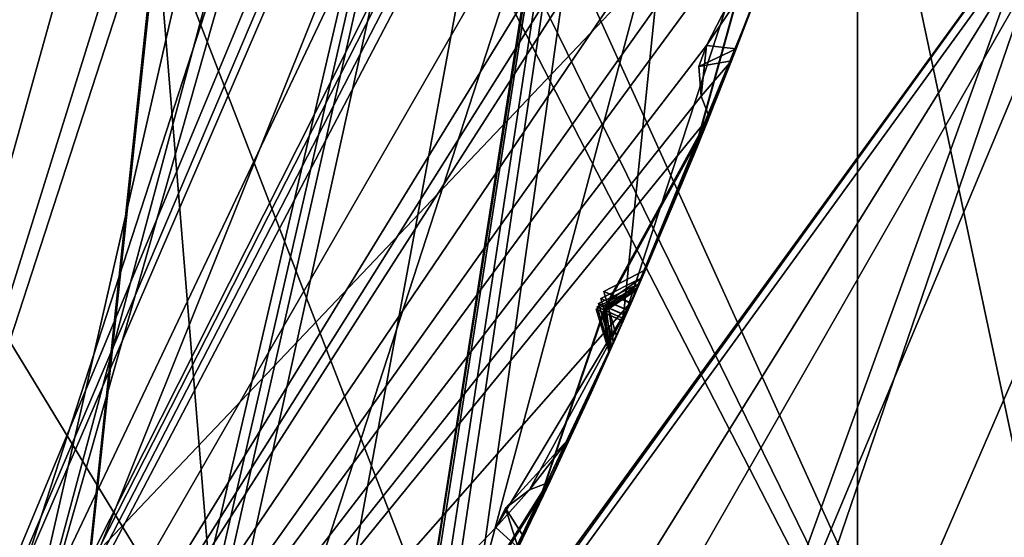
# Model space of a CAD drawing. Header units: millimetres. Extents: x -29 to 28.8, y -75.2 to 10.
# Tile 201 of 256: x 9.5 to 11.2, y -40.8 to -39.9. Entities that reach past the tile are written whole.
import ezdxf

# ---------------------------------------------------------------- set-up
doc = ezdxf.new("R2010")
doc.units = ezdxf.units.MM
doc.header["$LTSCALE"] = 88.413066
for name, color, linetype in [('104', 7, 'CONTINUOUS'), ('105', 7, 'CONTINUOUS'), ('107', 7, 'CONTINUOUS'), ('109', 7, 'CONTINUOUS'), ('15', 7, 'CONTINUOUS'), ('18', 7, 'CONTINUOUS'), ('19', 7, 'CONTINUOUS'), ('2', 7, 'CONTINUOUS'), ('20', 7, 'CONTINUOUS'), ('22', 7, 'CONTINUOUS'), ('23', 7, 'CONTINUOUS'), ('26', 7, 'CONTINUOUS'), ('28', 7, 'CONTINUOUS'), ('3', 7, 'CONTINUOUS'), ('31', 7, 'CONTINUOUS'), ('360', 7, 'CONTINUOUS'), ('379', 7, 'CONTINUOUS'), ('385', 7, 'CONTINUOUS'), ('386', 7, 'CONTINUOUS'), ('387', 7, 'CONTINUOUS'), ('388', 7, 'CONTINUOUS'), ('389', 7, 'CONTINUOUS'), ('390', 7, 'CONTINUOUS'), ('509', 7, 'CONTINUOUS'), ('512', 7, 'CONTINUOUS'), ('515', 7, 'CONTINUOUS'), ('518', 7, 'CONTINUOUS'), ('520', 7, 'CONTINUOUS'), ('521', 7, 'CONTINUOUS'), ('652', 7, 'CONTINUOUS'), ('653', 7, 'CONTINUOUS'), ('656', 7, 'CONTINUOUS'), ('659', 7, 'CONTINUOUS'), ('662', 7, 'CONTINUOUS'), ('665', 7, 'CONTINUOUS'), ('738', 7, 'CONTINUOUS'), ('8', 7, 'CONTINUOUS')]:
    doc.layers.add(name, color=color, linetype=linetype)

msp = doc.modelspace()

# ---------------------------------------------------------------- linework, layer by layer
at = {"layer": '104', "linetype": 'CONTINUOUS'}
for points in [[(10.48, -35.8, 24.9), (8.4772, -41.9614, 24.9), (11.15, -35.8, 24.9), (10.48, -35.8, 24.9)], [(11.15, -35.8, 24.9), (8.4772, -41.9614, 24.9), (9.0206, -42.3535, 24.9), (11.15, -35.8, 24.9)]]:
    msp.add_3dface(points, dxfattribs=at)
at = {"layer": '105', "linetype": 'CONTINUOUS'}
for points in [[(11.65, -35.8, 24.4), (11.15, -35.8, 24.9), (9.0206, -42.3535, 24.9), (11.65, -35.8, 24.4)], [(11.65, -35.8, 24.4), (9.0206, -42.3535, 24.9), (9.425, -42.6477, 24.4), (11.65, -35.8, 24.4)]]:
    msp.add_3dface(points, dxfattribs=at)
at = {"layer": '107', "linetype": 'CONTINUOUS'}
for points in [[(11.65, -35.8, 24.4), (9.425, -42.6477, 24.4), (10.1564, -35.8, -4.1), (11.65, -35.8, 24.4)], [(10.1564, -35.8, -4.1), (9.425, -42.6477, 24.4), (9.9206, -37.9755, -4.1), (10.1564, -35.8, -4.1)], [(9.9206, -37.9755, -4.1), (9.425, -42.6477, 24.4), (9.2244, -40.0501, -4.1), (9.9206, -37.9755, -4.1)]]:
    msp.add_3dface(points, dxfattribs=at)
at = {"layer": '109', "linetype": 'CONTINUOUS'}
msp.add_3dface([(9.1564, -35.8, -5.1), (9.9206, -37.9755, -4.1), (9.2244, -40.0501, -4.1), (9.1564, -35.8, -5.1)], dxfattribs=at)
at = {"layer": '15', "linetype": 'CONTINUOUS'}
for points in [[(10.7, -35.8, 122.5), (8.8987, -42.2663, 122.5), (8.6551, -42.0907, 122.5), (10.7, -35.8, 122.5)], [(10.4618, -39.1981, 122.5), (8.8987, -42.2663, 122.5), (10.7, -35.8, 122.5), (10.4618, -39.1981, 122.5)]]:
    msp.add_3dface(points, dxfattribs=at)
at = {"layer": '18', "linetype": 'CONTINUOUS'}
for points in [[(10.4618, -39.1981, 122.5), (10.9997, -35.8, 122.5), (10.0829, -41.6214, 122.734), (10.4618, -39.1981, 122.5)], [(10.0829, -41.6214, 122.734), (10.9997, -35.8, 122.5), (11.6428, -35.8, 122.734), (10.0829, -41.6214, 122.734)], [(10.0829, -41.6214, 122.734), (11.6428, -35.8, 122.734), (11.3982, -39.5035, 123.3264), (10.0829, -41.6214, 122.734)], [(8.8987, -42.2663, 122.5), (10.4618, -39.1981, 122.5), (10.0829, -41.6214, 122.734), (8.8987, -42.2663, 122.5)], [(7.0445, -45.4959, 123.3264), (10.0829, -41.6214, 122.734), (11.3982, -39.5035, 123.3264), (7.0445, -45.4959, 123.3264)]]:
    msp.add_3dface(points, dxfattribs=at)
at = {"layer": '19', "linetype": 'CONTINUOUS'}
for points in [[(7.0534, -45.5082, 123.4125), (7.0445, -45.4959, 123.3264), (11.3982, -39.5035, 123.3264), (7.0534, -45.5082, 123.4125)], [(11.4127, -39.5082, 123.4125), (7.0534, -45.5082, 123.4125), (11.3982, -39.5035, 123.3264), (11.4127, -39.5082, 123.4125)]]:
    msp.add_3dface(points, dxfattribs=at)
at = {"layer": '2', "linetype": 'CONTINUOUS'}
for points in [[(10.9211, -17.8, 153.9358), (7.9343, -17.8, 156.9221), (10.92, -54.3, 153.9369), (10.9211, -17.8, 153.9358)], [(10.92, -54.3, 153.9369), (7.9343, -17.8, 156.9221), (7.9369, -54.3, 156.92), (10.92, -54.3, 153.9369)], [(12.8389, -54.3, 150.1703), (10.9211, -17.8, 153.9358), (10.92, -54.3, 153.9369), (12.8389, -54.3, 150.1703)], [(12.839, -17.8, 150.1724), (10.9211, -17.8, 153.9358), (12.8389, -54.3, 150.1703), (12.839, -17.8, 150.1724)]]:
    msp.add_3dface(points, dxfattribs=at)
at = {"layer": '20', "linetype": 'CONTINUOUS'}
for points in [[(11, -35.8, 122.2), (8.8992, -42.2656, 122.2), (11, -35.8, 27.8), (11, -35.8, 122.2)], [(11, -35.8, 27.8), (8.8992, -42.2656, 122.2), (8.8992, -42.2656, 27.8), (11, -35.8, 27.8)]]:
    msp.add_3dface(points, dxfattribs=at)
at = {"layer": '22', "linetype": 'CONTINUOUS'}
msp.add_3dface([(8.6612, -42.0823, 27.5), (9.25, -35.8, 27.5), (10.7, -35.8, 27.5), (8.6612, -42.0823, 27.5)], dxfattribs=at)
at = {"layer": '23', "linetype": 'CONTINUOUS'}
for points in [[(10.48, -35.8, 24.9), (8.4791, -41.9589, 25.5), (8.4772, -41.9614, 24.9), (10.48, -35.8, 24.9)], [(10.48, -35.8, 25.5), (8.4791, -41.9589, 25.5), (10.48, -35.8, 24.9), (10.48, -35.8, 25.5)]]:
    msp.add_3dface(points, dxfattribs=at)
at = {"layer": '26', "linetype": 'CONTINUOUS'}
for points in [[(10.7, -35.8, 122.5), (8.6551, -42.0907, 122.5), (10.9121, -35.8, 122.4121), (10.7, -35.8, 122.5)], [(10.9121, -35.8, 122.4121), (8.6551, -42.0907, 122.5), (9.4502, -41.2561, 122.4121), (10.9121, -35.8, 122.4121)], [(8.8992, -42.2656, 122.2), (11, -35.8, 122.2), (9.4502, -41.2561, 122.4121), (8.8992, -42.2656, 122.2)], [(11, -35.8, 122.2), (10.9121, -35.8, 122.4121), (9.4502, -41.2561, 122.4121), (11, -35.8, 122.2)]]:
    msp.add_3dface(points, dxfattribs=at)
at = {"layer": '28', "linetype": 'CONTINUOUS'}
for points in [[(8.4791, -41.9589, 25.5), (10.48, -35.8, 25.5), (7.4834, -41.237, 25.5), (8.4791, -41.9589, 25.5)], [(10.48, -35.8, 25.5), (9.25, -35.8, 25.5), (7.4834, -41.237, 25.5), (10.48, -35.8, 25.5)]]:
    msp.add_3dface(points, dxfattribs=at)
at = {"layer": '3', "linetype": 'CONTINUOUS'}
for points in [[(10.6544, -41.3212, 132.9354), (11.4127, -39.5082, 123.4125), (11.7213, -38.3712, 135.4117), (10.6544, -41.3212, 132.9354)], [(7.0534, -45.5082, 123.4125), (11.4127, -39.5082, 123.4125), (8.9733, -43.7674, 130.8839), (7.0534, -45.5082, 123.4125)], [(8.9733, -43.7674, 130.8839), (11.4127, -39.5082, 123.4125), (10.6544, -41.3212, 132.9354), (8.9733, -43.7674, 130.8839)]]:
    msp.add_3dface(points, dxfattribs=at)
at = {"layer": '31', "linetype": 'CONTINUOUS'}
for points in [[(8.6612, -42.0823, 27.5), (10.7, -35.8, 27.5), (9.4502, -41.2561, 27.5879), (8.6612, -42.0823, 27.5)], [(11, -35.8, 27.8), (8.8992, -42.2656, 27.8), (10.9121, -35.8, 27.5879), (11, -35.8, 27.8)], [(10.9121, -35.8, 27.5879), (8.8992, -42.2656, 27.8), (9.4502, -41.2561, 27.5879), (10.9121, -35.8, 27.5879)], [(10.7, -35.8, 27.5), (10.9121, -35.8, 27.5879), (9.4502, -41.2561, 27.5879), (10.7, -35.8, 27.5)]]:
    msp.add_3dface(points, dxfattribs=at)
at = {"layer": '360', "color": 7, "linetype": 'CONTINUOUS', "true_color": 0xe7d0ff}
for points in [[(9.4768, -40.9934, -17.0066), (18.8556, -31.1187, -18.7208), (15.988, -40.8072, -11.4625), (9.4768, -40.9934, -17.0066)], [(9.4768, -33.502, -23.5613), (18.8556, -31.1187, -18.7208), (9.4768, -40.9934, -17.0066), (9.4768, -33.502, -23.5613)]]:
    msp.add_3dface(points, dxfattribs=at)
at = {"layer": '379', "linetype": 'CONTINUOUS'}
for points in [[(7.3, -35.8, -102.4), (5.9058, -40.0895, -102.4), (11, -35.8, -102.4), (7.3, -35.8, -102.4)], [(11, -35.8, -102.4), (5.9058, -40.0895, -102.4), (8.8992, -42.2655, -102.4), (11, -35.8, -102.4)]]:
    msp.add_3dface(points, dxfattribs=at)
at = {"layer": '385', "linetype": 'CONTINUOUS'}
msp.add_3dface([(-11, -35.8, -116.4), (11, -35.8, -116.4), (8.8992, -42.2655, -116.4), (-11, -35.8, -116.4)], dxfattribs=at)
at = {"layer": '386', "linetype": 'CONTINUOUS'}
for points in [[(11, -35.8, -102.4), (8.8992, -42.2655, -102.4), (11, -35.8, -103.9), (11, -35.8, -102.4)], [(11, -35.8, -103.9), (8.8992, -42.2655, -102.4), (8.8992, -42.2656, -103.9), (11, -35.8, -103.9)]]:
    msp.add_3dface(points, dxfattribs=at)
at = {"layer": '387', "linetype": 'CONTINUOUS'}
for points in [[(11, -35.8, -103.9), (8.8992, -42.2656, -103.9), (11.4459, -36.1449, -104.3515), (11, -35.8, -103.9)], [(8.8992, -42.2656, -103.9), (11.4664, -36.2286, -104.3744), (11.4459, -36.1449, -104.3515), (8.8992, -42.2656, -103.9)], [(11.4664, -36.2286, -104.3744), (8.8992, -42.2656, -103.9), (11.4909, -36.2572, -104.4), (11.4664, -36.2286, -104.3744)], [(11.4909, -36.2572, -104.4), (8.8992, -42.2656, -103.9), (11.3842, -37.0354, -104.3514), (11.4909, -36.2572, -104.4)], [(11.3842, -37.0354, -104.3514), (8.8992, -42.2656, -103.9), (11.332, -37.4474, -104.3515), (11.3842, -37.0354, -104.3514)], [(11.332, -37.4474, -104.3515), (8.8992, -42.2656, -103.9), (11.3428, -37.5329, -104.3744), (11.332, -37.4474, -104.3515)], [(11.3428, -37.5329, -104.3744), (8.8992, -42.2656, -103.9), (11.3639, -37.5641, -104.4), (11.3428, -37.5329, -104.3744)], [(11.3639, -37.5641, -104.4), (8.8992, -42.2656, -103.9), (11.1692, -38.3251, -104.3514), (11.3639, -37.5641, -104.4)], [(11.1692, -38.3251, -104.3514), (8.8992, -42.2656, -103.9), (11.0704, -38.7284, -104.3515), (11.1692, -38.3251, -104.3514)], [(11.0704, -38.7284, -104.3515), (8.8992, -42.2656, -103.9), (11.0713, -38.8145, -104.3744), (11.0704, -38.7284, -104.3515)], [(11.0713, -38.8145, -104.3744), (8.8992, -42.2656, -103.9), (11.0887, -38.848, -104.4), (11.0713, -38.8145, -104.3744)], [(11.0887, -38.848, -104.4), (8.8992, -42.2656, -103.9), (10.9943, -39.1729, -104.4), (11.0887, -38.848, -104.4)], [(10.9943, -39.1729, -104.4), (8.8992, -42.2656, -103.9), (10.8086, -39.5818, -104.3514), (10.9943, -39.1729, -104.4)], [(10.8086, -39.5818, -104.3514), (8.8992, -42.2656, -103.9), (10.85, -39.6114, -104.4), (10.8086, -39.5818, -104.3514)], [(10.85, -39.6114, -104.4), (8.8992, -42.2656, -103.9), (10.6644, -39.9712, -104.3515), (10.85, -39.6114, -104.4)], [(10.784, -39.7945, -104.4), (10.85, -39.6114, -104.4), (10.6644, -39.9712, -104.3515), (10.784, -39.7945, -104.4)], [(10.7148, -39.9764, -104.4), (10.784, -39.7945, -104.4), (10.6644, -39.9712, -104.3515), (10.7148, -39.9764, -104.4)], [(10.6644, -39.9712, -104.3515), (8.8992, -42.2656, -103.9), (10.6556, -40.0569, -104.3744), (10.6644, -39.9712, -104.3515)], [(10.6556, -40.0569, -104.3744), (8.8992, -42.2656, -103.9), (10.669, -40.0921, -104.4), (10.6556, -40.0569, -104.3744)], [(10.669, -40.0921, -104.4), (8.8992, -42.2656, -103.9), (10.5381, -40.4041, -104.4), (10.669, -40.0921, -104.4)], [(10.5381, -40.4041, -104.4), (8.8992, -42.2656, -103.9), (10.307, -40.7892, -104.3514), (10.5381, -40.4041, -104.4)], [(10.3639, -40.7254, -104.3747), (10.5381, -40.4041, -104.4), (10.307, -40.7892, -104.3514), (10.3639, -40.7254, -104.3747)], [(10.3981, -40.7121, -104.4), (10.5381, -40.4041, -104.4), (10.3639, -40.7254, -104.3747), (10.3981, -40.7121, -104.4)], [(10.307, -40.7892, -104.3514), (8.8992, -42.2656, -103.9), (10.3448, -40.8234, -104.4), (10.307, -40.7892, -104.3514)]]:
    msp.add_3dface(points, dxfattribs=at)
at = {"layer": '388', "linetype": 'CONTINUOUS'}
for points in [[(10.784, -39.7945, -104.4), (10.7148, -39.9764, -104.4), (10.7798, -39.8056, -105.8041), (10.784, -39.7945, -104.4)], [(10.6702, -40.089, -106.4227), (10.7759, -39.8162, -107.78), (10.7796, -39.8064, -105.9808), (10.6702, -40.089, -106.4227)], [(10.6742, -40.0792, -105.377), (10.7798, -39.8056, -105.8041), (10.7068, -39.997, -104.4298), (10.6742, -40.0792, -105.377)], [(10.7068, -39.997, -104.4298), (10.7798, -39.8056, -105.8041), (10.7148, -39.9764, -104.4), (10.7068, -39.997, -104.4298)], [(10.6624, -40.1085, -112.7534), (10.7702, -39.8316, -114.29), (10.7712, -39.8289, -112.2468), (10.6624, -40.1085, -112.7534)], [(10.6631, -40.1067, -111.5479), (10.7713, -39.8287, -112.0507), (10.6648, -40.1025, -110.5503), (10.6631, -40.1067, -111.5479)], [(10.6648, -40.1025, -110.5503), (10.7713, -39.8287, -112.0507), (10.773, -39.8241, -110.0626), (10.6648, -40.1025, -110.5503)], [(10.6659, -40.0999, -109.3884), (10.7731, -39.8237, -109.8713), (10.6661, -40.0994, -108.4364), (10.6659, -40.0999, -109.3884)], [(10.6661, -40.0994, -108.4364), (10.7731, -39.8237, -109.8713), (10.7757, -39.8168, -107.9648), (10.6661, -40.0994, -108.4364)], [(10.6698, -40.0903, -107.3236), (10.7759, -39.8162, -107.78), (10.6702, -40.089, -106.4227), (10.6698, -40.0903, -107.3236)], [(10.6617, -40.1103, -113.7755), (10.7702, -39.8316, -114.29), (10.6624, -40.1085, -112.7534), (10.6617, -40.1103, -113.7755)], [(10.7524, -39.8788, -109.9668), (10.6434, -40.1552, -109.4822), (10.6427, -40.157, -110.4547), (10.7524, -39.8788, -109.9668)], [(10.7549, -39.8721, -107.8721), (10.6472, -40.1459, -107.4148), (10.6439, -40.154, -108.3429), (10.7549, -39.8721, -107.8721)], [(10.7584, -39.8628, -105.8921), (10.6512, -40.1362, -105.464), (10.6478, -40.1446, -106.333), (10.7584, -39.8628, -105.8921)], [(10.5224, -40.4399, -114.4), (10.7519, -39.88, -114.4), (10.5229, -40.4388, -113.3625), (10.5224, -40.4399, -114.4)], [(10.5229, -40.4388, -113.3625), (10.7519, -39.88, -114.4), (10.6395, -40.1648, -113.8732), (10.5229, -40.4388, -113.3625)], [(10.7507, -39.8832, -112.1487), (10.6411, -40.1608, -111.6453), (10.6405, -40.1623, -112.655), (10.7507, -39.8832, -112.1487)], [(10.636, -40.1732, -104.6874), (10.6742, -40.0792, -105.377), (10.7068, -39.997, -104.4298), (10.636, -40.1732, -104.6874)], [(10.5607, -40.352, -104.9539), (10.6742, -40.0792, -105.377), (10.636, -40.1732, -104.6874), (10.5607, -40.352, -104.9539)], [(10.669, -40.0921, -104.4), (10.5381, -40.4041, -104.4), (10.6045, -40.249, -104.6302), (10.669, -40.0921, -104.4)], [(10.555, -40.3654, -106.8666), (10.6698, -40.0903, -107.3236), (10.6702, -40.089, -106.4227), (10.555, -40.3654, -106.8666)], [(10.5462, -40.3857, -113.2636), (10.6617, -40.1103, -113.7755), (10.6624, -40.1085, -112.7534), (10.5462, -40.3857, -113.2636)], [(10.548, -40.3815, -111.0488), (10.6631, -40.1067, -111.5479), (10.6648, -40.1025, -110.5503), (10.548, -40.3815, -111.0488)], [(10.5508, -40.375, -108.9071), (10.6659, -40.0999, -109.3884), (10.6661, -40.0994, -108.4364), (10.5508, -40.375, -108.9071)], [(10.6472, -40.1459, -107.4148), (10.5309, -40.4207, -106.9569), (10.6439, -40.154, -108.3429), (10.6472, -40.1459, -107.4148)], [(10.5361, -40.4088, -105.0397), (10.5311, -40.4201, -106.776), (10.6478, -40.1446, -106.333), (10.5361, -40.4088, -105.0397)], [(10.6512, -40.1362, -105.464), (10.5361, -40.4088, -105.0397), (10.6478, -40.1446, -106.333), (10.6512, -40.1362, -105.464)], [(10.5245, -40.4352, -111.1457), (10.523, -40.4387, -113.1647), (10.6405, -40.1623, -112.655), (10.5245, -40.4352, -111.1457)], [(10.6411, -40.1608, -111.6453), (10.5245, -40.4352, -111.1457), (10.6405, -40.1623, -112.655), (10.6411, -40.1608, -111.6453)], [(10.5271, -40.4293, -109.0011), (10.5246, -40.4348, -110.9517), (10.6427, -40.157, -110.4547), (10.5271, -40.4293, -109.0011)], [(10.6434, -40.1552, -109.4822), (10.5271, -40.4293, -109.0011), (10.6427, -40.157, -110.4547), (10.6434, -40.1552, -109.4822)], [(10.5309, -40.4207, -106.9569), (10.5273, -40.4288, -108.8129), (10.6439, -40.154, -108.3429), (10.5309, -40.4207, -106.9569)], [(10.5381, -40.4041, -104.4), (10.5365, -40.4079, -104.8676), (10.6045, -40.249, -104.6302), (10.5381, -40.4041, -104.4)], [(10.5381, -40.4041, -104.4), (10.3981, -40.7121, -104.4), (10.4685, -40.5603, -104.633), (10.5381, -40.4041, -104.4)], [(10.4135, -40.6794, -105.4561), (10.5311, -40.4201, -106.776), (10.5361, -40.4088, -105.0397), (10.4135, -40.6794, -105.4561)], [(10.5365, -40.4079, -104.8676), (10.5381, -40.4041, -104.4), (10.4685, -40.5603, -104.633), (10.5365, -40.4079, -104.8676)], [(10.4014, -40.7052, -109.4854), (10.5246, -40.4348, -110.9517), (10.5271, -40.4293, -109.0011), (10.4014, -40.7052, -109.4854)], [(10.405, -40.6976, -108.3422), (10.5273, -40.4288, -108.8129), (10.4054, -40.6967, -107.4146), (10.405, -40.6976, -108.3422)], [(10.4054, -40.6967, -107.4146), (10.5273, -40.4288, -108.8129), (10.5309, -40.4207, -106.9569), (10.4054, -40.6967, -107.4146)], [(10.4098, -40.6874, -106.3335), (10.5311, -40.4201, -106.776), (10.4135, -40.6794, -105.4561), (10.4098, -40.6874, -106.3335)], [(10.2638, -40.9869, -114.4), (10.5224, -40.4399, -114.4), (10.3985, -40.7114, -113.8741), (10.2638, -40.9869, -114.4)], [(10.3985, -40.7114, -113.8741), (10.5224, -40.4399, -114.4), (10.5229, -40.4388, -113.3625), (10.3985, -40.7114, -113.8741)], [(10.399, -40.7104, -112.6553), (10.523, -40.4387, -113.1647), (10.4, -40.7081, -111.6447), (10.399, -40.7104, -112.6553)], [(10.4, -40.7081, -111.6447), (10.523, -40.4387, -113.1647), (10.5245, -40.4352, -111.1457), (10.4, -40.7081, -111.6447)], [(10.4008, -40.7064, -110.4562), (10.5246, -40.4348, -110.9517), (10.4014, -40.7052, -109.4854), (10.4008, -40.7064, -110.4562)], [(10.5067, -40.4753, -106.8661), (10.3838, -40.7423, -106.4227), (10.38, -40.7503, -107.3229), (10.5067, -40.4753, -106.8661)], [(10.5115, -40.4646, -104.9532), (10.4343, -40.6348, -104.6902), (10.3877, -40.7342, -105.3686), (10.5115, -40.4646, -104.9532)], [(10.4994, -40.4917, -113.2635), (10.3736, -40.7636, -112.7523), (10.3736, -40.7636, -113.7749), (10.4994, -40.4917, -113.2635)], [(10.5009, -40.4883, -111.0486), (10.3756, -40.7594, -110.5523), (10.3752, -40.7604, -111.5468), (10.5009, -40.4883, -111.0486)], [(10.5033, -40.483, -108.9068), (10.3792, -40.7519, -108.4343), (10.3762, -40.7583, -109.3907), (10.5033, -40.483, -108.9068)], [(10.4343, -40.6348, -104.6902), (10.3541, -40.8043, -104.4293), (10.3877, -40.7342, -105.3686), (10.4343, -40.6348, -104.6902)], [(10.2801, -40.9546, -105.8927), (10.4098, -40.6874, -106.3335), (10.4135, -40.6794, -105.4561), (10.2801, -40.9546, -105.8927)], [(10.2746, -40.9656, -107.8725), (10.405, -40.6976, -108.3422), (10.4054, -40.6967, -107.4146), (10.2746, -40.9656, -107.8725)], [(10.2681, -40.9785, -112.1488), (10.399, -40.7104, -112.6553), (10.4, -40.7081, -111.6447), (10.2681, -40.9785, -112.1488)], [(10.2707, -40.9734, -109.967), (10.4008, -40.7064, -110.4562), (10.4014, -40.7052, -109.4854), (10.2707, -40.9734, -109.967)], [(10.3838, -40.7423, -106.4227), (10.2526, -41.0091, -105.9808), (10.38, -40.7503, -107.3229), (10.3838, -40.7423, -106.4227)], [(10.2584, -40.9977, -104.4), (10.253, -41.0083, -105.8041), (10.3877, -40.7342, -105.3686), (10.2584, -40.9977, -104.4)], [(10.3448, -40.8234, -104.4), (10.2584, -40.9977, -104.4), (10.3877, -40.7342, -105.3686), (10.3448, -40.8234, -104.4)], [(10.3541, -40.8043, -104.4293), (10.3448, -40.8234, -104.4), (10.3877, -40.7342, -105.3686), (10.3541, -40.8043, -104.4293)], [(10.2417, -41.0305, -112.2468), (10.2404, -41.033, -114.29), (10.3736, -40.7636, -113.7749), (10.2417, -41.0305, -112.2468)], [(10.3736, -40.7636, -112.7523), (10.2417, -41.0305, -112.2468), (10.3736, -40.7636, -113.7749), (10.3736, -40.7636, -112.7523)], [(10.244, -41.0259, -110.0626), (10.2418, -41.0302, -112.0507), (10.3752, -40.7604, -111.5468), (10.244, -41.0259, -110.0626)], [(10.3756, -40.7594, -110.5523), (10.244, -41.0259, -110.0626), (10.3752, -40.7604, -111.5468), (10.3756, -40.7594, -110.5523)], [(10.2476, -41.0189, -107.9648), (10.2442, -41.0255, -109.8713), (10.3762, -40.7583, -109.3907), (10.2476, -41.0189, -107.9648)], [(10.3792, -40.7519, -108.4343), (10.2476, -41.0189, -107.9648), (10.3762, -40.7583, -109.3907), (10.3792, -40.7519, -108.4343)], [(10.2526, -41.0091, -105.9808), (10.2479, -41.0184, -107.78), (10.38, -40.7503, -107.3229), (10.2526, -41.0091, -105.9808)]]:
    msp.add_3dface(points, dxfattribs=at)
at = {"layer": '389', "linetype": 'CONTINUOUS'}
for points in [[(8.8992, -42.2656, -114.9), (11, -35.8, -114.9), (9.5077, -42.1922, -114.4433), (8.8992, -42.2656, -114.9)], [(9.5077, -42.1922, -114.4433), (11, -35.8, -114.9), (9.5418, -42.1428, -114.4424), (9.5077, -42.1922, -114.4433)], [(9.5418, -42.1428, -114.4424), (11, -35.8, -114.9), (9.574, -42.0924, -114.4433), (9.5418, -42.1428, -114.4424)], [(11, -35.8, -114.9), (9.6056, -42.1231, -114.4), (9.574, -42.0924, -114.4433), (11, -35.8, -114.9)], [(11, -35.8, -114.9), (9.9249, -41.6091, -114.4), (9.6056, -42.1231, -114.4), (11, -35.8, -114.9)], [(9.9249, -41.6091, -114.4), (11, -35.8, -114.9), (10.1744, -41.0667, -114.4433), (9.9249, -41.6091, -114.4)], [(10.1744, -41.0667, -114.4433), (11, -35.8, -114.9), (10.2026, -41.0138, -114.4424), (10.1744, -41.0667, -114.4433)], [(10.2026, -41.0138, -114.4424), (11, -35.8, -114.9), (10.2288, -40.96, -114.4433), (10.2026, -41.0138, -114.4424)], [(11, -35.8, -114.9), (10.2638, -40.9869, -114.4), (10.2288, -40.96, -114.4433), (11, -35.8, -114.9)], [(11, -35.8, -114.9), (10.5224, -40.4399, -114.4), (10.2638, -40.9869, -114.4), (11, -35.8, -114.9)], [(10.5224, -40.4399, -114.4), (11, -35.8, -114.9), (10.7084, -39.8726, -114.4433), (10.5224, -40.4399, -114.4)], [(10.7519, -39.88, -114.4), (10.5224, -40.4399, -114.4), (10.7084, -39.8726, -114.4433), (10.7519, -39.88, -114.4)]]:
    msp.add_3dface(points, dxfattribs=at)
at = {"layer": '390', "linetype": 'CONTINUOUS'}
for points in [[(11, -35.8, -116.4), (11, -35.8, -114.9), (8.8992, -42.2656, -114.9), (11, -35.8, -116.4)], [(8.8992, -42.2655, -116.4), (11, -35.8, -116.4), (8.8992, -42.2656, -114.9), (8.8992, -42.2655, -116.4)]]:
    msp.add_3dface(points, dxfattribs=at)
at = {"layer": '509', "linetype": 'CONTINUOUS'}
for points in [[(10.7702, -39.8316, -114.29), (10.6617, -40.1103, -113.7755), (10.6395, -40.1648, -113.8732), (10.7702, -39.8316, -114.29)], [(10.7519, -39.88, -114.4), (10.7702, -39.8316, -114.29), (10.6395, -40.1648, -113.8732), (10.7519, -39.88, -114.4)], [(10.6617, -40.1103, -113.7755), (10.5462, -40.3857, -113.2636), (10.5229, -40.4388, -113.3625), (10.6617, -40.1103, -113.7755)], [(10.6617, -40.1103, -113.7755), (10.5229, -40.4388, -113.3625), (10.6395, -40.1648, -113.8732), (10.6617, -40.1103, -113.7755)], [(10.4891, -40.4239, -113.3303), (10.5462, -40.3857, -113.2636), (10.4772, -40.4186, -113.2636), (10.4891, -40.4239, -113.3303)], [(10.5229, -40.4388, -113.3625), (10.5462, -40.3857, -113.2636), (10.4891, -40.4239, -113.3303), (10.5229, -40.4388, -113.3625)], [(10.4994, -40.4917, -113.2635), (10.4772, -40.4186, -113.2636), (10.4889, -40.4237, -113.1973), (10.4994, -40.4917, -113.2635)], [(10.523, -40.4387, -113.1647), (10.4994, -40.4917, -113.2635), (10.4889, -40.4237, -113.1973), (10.523, -40.4387, -113.1647)], [(10.3736, -40.7636, -112.7523), (10.4994, -40.4917, -113.2635), (10.523, -40.4387, -113.1647), (10.3736, -40.7636, -112.7523)], [(10.3736, -40.7636, -112.7523), (10.523, -40.4387, -113.1647), (10.399, -40.7104, -112.6553), (10.3736, -40.7636, -112.7523)], [(10.2417, -41.0305, -112.2468), (10.3736, -40.7636, -112.7523), (10.399, -40.7104, -112.6553), (10.2417, -41.0305, -112.2468)], [(10.2417, -41.0305, -112.2468), (10.399, -40.7104, -112.6553), (10.2681, -40.9785, -112.1488), (10.2417, -41.0305, -112.2468)]]:
    msp.add_3dface(points, dxfattribs=at)
at = {"layer": '512', "linetype": 'CONTINUOUS'}
for points in [[(10.6411, -40.1608, -111.6453), (10.7507, -39.8832, -112.1487), (10.7713, -39.8287, -112.0507), (10.6411, -40.1608, -111.6453)], [(10.6411, -40.1608, -111.6453), (10.7713, -39.8287, -112.0507), (10.6631, -40.1067, -111.5479), (10.6411, -40.1608, -111.6453)], [(10.5245, -40.4352, -111.1457), (10.6411, -40.1608, -111.6453), (10.6631, -40.1067, -111.5479), (10.5245, -40.4352, -111.1457)], [(10.5245, -40.4352, -111.1457), (10.6631, -40.1067, -111.5479), (10.548, -40.3815, -111.0488), (10.5245, -40.4352, -111.1457)], [(10.4907, -40.4202, -111.1142), (10.548, -40.3815, -111.0488), (10.4788, -40.4148, -111.0487), (10.4907, -40.4202, -111.1142)], [(10.5245, -40.4352, -111.1457), (10.548, -40.3815, -111.0488), (10.4907, -40.4202, -111.1142), (10.5245, -40.4352, -111.1457)], [(10.5009, -40.4883, -111.0486), (10.4788, -40.4148, -111.0487), (10.4904, -40.4198, -110.9842), (10.5009, -40.4883, -111.0486)], [(10.5246, -40.4348, -110.9517), (10.5009, -40.4883, -111.0486), (10.4904, -40.4198, -110.9842), (10.5246, -40.4348, -110.9517)], [(10.3756, -40.7594, -110.5523), (10.5009, -40.4883, -111.0486), (10.5246, -40.4348, -110.9517), (10.3756, -40.7594, -110.5523)], [(10.3756, -40.7594, -110.5523), (10.5246, -40.4348, -110.9517), (10.4008, -40.7064, -110.4562), (10.3756, -40.7594, -110.5523)], [(10.244, -41.0259, -110.0626), (10.3756, -40.7594, -110.5523), (10.4008, -40.7064, -110.4562), (10.244, -41.0259, -110.0626)], [(10.244, -41.0259, -110.0626), (10.4008, -40.7064, -110.4562), (10.2707, -40.9734, -109.967), (10.244, -41.0259, -110.0626)]]:
    msp.add_3dface(points, dxfattribs=at)
at = {"layer": '515', "linetype": 'CONTINUOUS'}
for points in [[(10.6434, -40.1552, -109.4822), (10.7524, -39.8788, -109.9668), (10.7731, -39.8237, -109.8713), (10.6434, -40.1552, -109.4822)], [(10.6434, -40.1552, -109.4822), (10.7731, -39.8237, -109.8713), (10.6659, -40.0999, -109.3884), (10.6434, -40.1552, -109.4822)], [(10.5271, -40.4293, -109.0011), (10.6434, -40.1552, -109.4822), (10.6659, -40.0999, -109.3884), (10.5271, -40.4293, -109.0011)], [(10.5271, -40.4293, -109.0011), (10.6659, -40.0999, -109.3884), (10.5508, -40.375, -108.9071), (10.5271, -40.4293, -109.0011)], [(10.4934, -40.4144, -108.9708), (10.5508, -40.375, -108.9071), (10.4814, -40.4089, -108.9069), (10.4934, -40.4144, -108.9708)], [(10.5271, -40.4293, -109.0011), (10.5508, -40.375, -108.9071), (10.4934, -40.4144, -108.9708), (10.5271, -40.4293, -109.0011)], [(10.5033, -40.483, -108.9068), (10.4814, -40.4089, -108.9069), (10.4929, -40.4138, -108.8446), (10.5033, -40.483, -108.9068)], [(10.5273, -40.4288, -108.8129), (10.5033, -40.483, -108.9068), (10.4929, -40.4138, -108.8446), (10.5273, -40.4288, -108.8129)], [(10.3792, -40.7519, -108.4343), (10.5033, -40.483, -108.9068), (10.5273, -40.4288, -108.8129), (10.3792, -40.7519, -108.4343)], [(10.3792, -40.7519, -108.4343), (10.5273, -40.4288, -108.8129), (10.405, -40.6976, -108.3422), (10.3792, -40.7519, -108.4343)], [(10.2476, -41.0189, -107.9648), (10.3792, -40.7519, -108.4343), (10.405, -40.6976, -108.3422), (10.2476, -41.0189, -107.9648)], [(10.2476, -41.0189, -107.9648), (10.405, -40.6976, -108.3422), (10.2746, -40.9656, -107.8725), (10.2476, -41.0189, -107.9648)]]:
    msp.add_3dface(points, dxfattribs=at)
at = {"layer": '518', "linetype": 'CONTINUOUS'}
for points in [[(10.6472, -40.1459, -107.4148), (10.7549, -39.8721, -107.8721), (10.7759, -39.8162, -107.78), (10.6472, -40.1459, -107.4148)], [(10.6472, -40.1459, -107.4148), (10.7759, -39.8162, -107.78), (10.6698, -40.0903, -107.3236), (10.6472, -40.1459, -107.4148)], [(10.5309, -40.4207, -106.9569), (10.6472, -40.1459, -107.4148), (10.6698, -40.0903, -107.3236), (10.5309, -40.4207, -106.9569)], [(10.5309, -40.4207, -106.9569), (10.6698, -40.0903, -107.3236), (10.555, -40.3654, -106.8666), (10.5309, -40.4207, -106.9569)], [(10.5309, -40.4207, -106.9569), (10.555, -40.3654, -106.8666), (10.4852, -40.4003, -106.8664), (10.5309, -40.4207, -106.9569)], [(10.5067, -40.4753, -106.8661), (10.4852, -40.4003, -106.8664), (10.4971, -40.4053, -106.8056), (10.5067, -40.4753, -106.8661)], [(10.5311, -40.4201, -106.776), (10.5067, -40.4753, -106.8661), (10.4971, -40.4053, -106.8056), (10.5311, -40.4201, -106.776)], [(10.3838, -40.7423, -106.4227), (10.5067, -40.4753, -106.8661), (10.5311, -40.4201, -106.776), (10.3838, -40.7423, -106.4227)], [(10.3838, -40.7423, -106.4227), (10.5311, -40.4201, -106.776), (10.4098, -40.6874, -106.3335), (10.3838, -40.7423, -106.4227)], [(10.2526, -41.0091, -105.9808), (10.3838, -40.7423, -106.4227), (10.4098, -40.6874, -106.3335), (10.2526, -41.0091, -105.9808)], [(10.2526, -41.0091, -105.9808), (10.4098, -40.6874, -106.3335), (10.2801, -40.9546, -105.8927), (10.2526, -41.0091, -105.9808)]]:
    msp.add_3dface(points, dxfattribs=at)
at = {"layer": '520', "linetype": 'CONTINUOUS'}
for points in [[(10.3639, -40.7254, -104.3747), (10.307, -40.7892, -104.3514), (10.3235, -40.7565, -104.4077), (10.3639, -40.7254, -104.3747)], [(10.307, -40.7892, -104.3514), (10.3448, -40.8234, -104.4), (10.3235, -40.7565, -104.4077), (10.307, -40.7892, -104.3514)], [(10.3448, -40.8234, -104.4), (10.3541, -40.8043, -104.4293), (10.3235, -40.7565, -104.4077), (10.3448, -40.8234, -104.4)]]:
    msp.add_3dface(points, dxfattribs=at)
at = {"layer": '521', "linetype": 'CONTINUOUS'}
for points in [[(10.6512, -40.1362, -105.464), (10.7584, -39.8628, -105.8921), (10.7798, -39.8056, -105.8041), (10.6512, -40.1362, -105.464)], [(10.6512, -40.1362, -105.464), (10.7798, -39.8056, -105.8041), (10.6742, -40.0792, -105.377), (10.6512, -40.1362, -105.464)], [(10.5361, -40.4088, -105.0397), (10.6512, -40.1362, -105.464), (10.6742, -40.0792, -105.377), (10.5361, -40.4088, -105.0397)], [(10.5361, -40.4088, -105.0397), (10.6742, -40.0792, -105.377), (10.5607, -40.352, -104.9539), (10.5361, -40.4088, -105.0397)], [(10.5361, -40.4088, -105.0397), (10.5607, -40.352, -104.9539), (10.4905, -40.3883, -104.9536), (10.5361, -40.4088, -105.0397)], [(10.5115, -40.4646, -104.9532), (10.4905, -40.3883, -104.9536), (10.5365, -40.4079, -104.8676), (10.5115, -40.4646, -104.9532)], [(10.5115, -40.4646, -104.9532), (10.5365, -40.4079, -104.8676), (10.4685, -40.5603, -104.633), (10.5115, -40.4646, -104.9532)], [(10.4343, -40.6348, -104.6902), (10.5115, -40.4646, -104.9532), (10.4685, -40.5603, -104.633), (10.4343, -40.6348, -104.6902)], [(10.3981, -40.7121, -104.4), (10.4343, -40.6348, -104.6902), (10.4685, -40.5603, -104.633), (10.3981, -40.7121, -104.4)], [(10.4343, -40.6348, -104.6902), (10.3639, -40.7254, -104.3747), (10.3235, -40.7565, -104.4077), (10.4343, -40.6348, -104.6902)], [(10.3541, -40.8043, -104.4293), (10.4343, -40.6348, -104.6902), (10.3235, -40.7565, -104.4077), (10.3541, -40.8043, -104.4293)], [(10.3981, -40.7121, -104.4), (10.3639, -40.7254, -104.3747), (10.4343, -40.6348, -104.6902), (10.3981, -40.7121, -104.4)]]:
    msp.add_3dface(points, dxfattribs=at)
at = {"layer": '652', "linetype": 'CONTINUOUS'}
for points in [[(10.7148, -39.9764, -104.4), (10.6644, -39.9712, -104.3515), (10.6512, -40.0067, -104.4079), (10.7148, -39.9764, -104.4)], [(10.6644, -39.9712, -104.3515), (10.6556, -40.0569, -104.3744), (10.6512, -40.0067, -104.4079), (10.6644, -39.9712, -104.3515)], [(10.7068, -39.997, -104.4298), (10.7148, -39.9764, -104.4), (10.6512, -40.0067, -104.4079), (10.7068, -39.997, -104.4298)]]:
    msp.add_3dface(points, dxfattribs=at)
at = {"layer": '653', "linetype": 'CONTINUOUS'}
for points in [[(10.669, -40.0921, -104.4), (10.636, -40.1732, -104.6874), (10.7068, -39.997, -104.4298), (10.669, -40.0921, -104.4)], [(10.6556, -40.0569, -104.3744), (10.7068, -39.997, -104.4298), (10.6512, -40.0067, -104.4079), (10.6556, -40.0569, -104.3744)], [(10.6556, -40.0569, -104.3744), (10.669, -40.0921, -104.4), (10.7068, -39.997, -104.4298), (10.6556, -40.0569, -104.3744)], [(10.669, -40.0921, -104.4), (10.6045, -40.249, -104.6302), (10.636, -40.1732, -104.6874), (10.669, -40.0921, -104.4)], [(10.6045, -40.249, -104.6302), (10.5365, -40.4079, -104.8676), (10.636, -40.1732, -104.6874), (10.6045, -40.249, -104.6302)], [(10.5607, -40.352, -104.9539), (10.636, -40.1732, -104.6874), (10.5365, -40.4079, -104.8676), (10.5607, -40.352, -104.9539)], [(10.4905, -40.3883, -104.9536), (10.5607, -40.352, -104.9539), (10.5365, -40.4079, -104.8676), (10.4905, -40.3883, -104.9536)], [(10.5361, -40.4088, -105.0397), (10.4905, -40.3883, -104.9536), (10.5115, -40.4646, -104.9532), (10.5361, -40.4088, -105.0397)], [(10.5115, -40.4646, -104.9532), (10.3877, -40.7342, -105.3686), (10.5361, -40.4088, -105.0397), (10.5115, -40.4646, -104.9532)], [(10.3877, -40.7342, -105.3686), (10.4135, -40.6794, -105.4561), (10.5361, -40.4088, -105.0397), (10.3877, -40.7342, -105.3686)], [(10.3877, -40.7342, -105.3686), (10.253, -41.0083, -105.8041), (10.4135, -40.6794, -105.4561), (10.3877, -40.7342, -105.3686)], [(10.2801, -40.9546, -105.8927), (10.4135, -40.6794, -105.4561), (10.253, -41.0083, -105.8041), (10.2801, -40.9546, -105.8927)]]:
    msp.add_3dface(points, dxfattribs=at)
at = {"layer": '656', "linetype": 'CONTINUOUS'}
for points in [[(10.7584, -39.8628, -105.8921), (10.6478, -40.1446, -106.333), (10.7796, -39.8064, -105.9808), (10.7584, -39.8628, -105.8921)], [(10.6478, -40.1446, -106.333), (10.6702, -40.089, -106.4227), (10.7796, -39.8064, -105.9808), (10.6478, -40.1446, -106.333)], [(10.6702, -40.089, -106.4227), (10.5311, -40.4201, -106.776), (10.4971, -40.4053, -106.8056), (10.6702, -40.089, -106.4227)], [(10.555, -40.3654, -106.8666), (10.6702, -40.089, -106.4227), (10.4971, -40.4053, -106.8056), (10.555, -40.3654, -106.8666)], [(10.6478, -40.1446, -106.333), (10.5311, -40.4201, -106.776), (10.6702, -40.089, -106.4227), (10.6478, -40.1446, -106.333)], [(10.555, -40.3654, -106.8666), (10.4971, -40.4053, -106.8056), (10.4852, -40.4003, -106.8664), (10.555, -40.3654, -106.8666)], [(10.4852, -40.4003, -106.8664), (10.5067, -40.4753, -106.8661), (10.5309, -40.4207, -106.9569), (10.4852, -40.4003, -106.8664)], [(10.5067, -40.4753, -106.8661), (10.38, -40.7503, -107.3229), (10.5309, -40.4207, -106.9569), (10.5067, -40.4753, -106.8661)], [(10.38, -40.7503, -107.3229), (10.4054, -40.6967, -107.4146), (10.5309, -40.4207, -106.9569), (10.38, -40.7503, -107.3229)], [(10.4054, -40.6967, -107.4146), (10.2479, -41.0184, -107.78), (10.2145, -41.0015, -107.8108), (10.4054, -40.6967, -107.4146)], [(10.2746, -40.9656, -107.8725), (10.4054, -40.6967, -107.4146), (10.2145, -41.0015, -107.8108), (10.2746, -40.9656, -107.8725)], [(10.38, -40.7503, -107.3229), (10.2479, -41.0184, -107.78), (10.4054, -40.6967, -107.4146), (10.38, -40.7503, -107.3229)]]:
    msp.add_3dface(points, dxfattribs=at)
at = {"layer": '659', "linetype": 'CONTINUOUS'}
for points in [[(10.7549, -39.8721, -107.8721), (10.6439, -40.154, -108.3429), (10.7757, -39.8168, -107.9648), (10.7549, -39.8721, -107.8721)], [(10.6439, -40.154, -108.3429), (10.6661, -40.0994, -108.4364), (10.7757, -39.8168, -107.9648), (10.6439, -40.154, -108.3429)], [(10.6661, -40.0994, -108.4364), (10.5273, -40.4288, -108.8129), (10.4929, -40.4138, -108.8446), (10.6661, -40.0994, -108.4364)], [(10.5508, -40.375, -108.9071), (10.6661, -40.0994, -108.4364), (10.4929, -40.4138, -108.8446), (10.5508, -40.375, -108.9071)], [(10.6439, -40.154, -108.3429), (10.5273, -40.4288, -108.8129), (10.6661, -40.0994, -108.4364), (10.6439, -40.154, -108.3429)], [(10.4814, -40.4089, -108.9069), (10.5508, -40.375, -108.9071), (10.4929, -40.4138, -108.8446), (10.4814, -40.4089, -108.9069)], [(10.5033, -40.483, -108.9068), (10.4934, -40.4144, -108.9708), (10.4814, -40.4089, -108.9069), (10.5033, -40.483, -108.9068)], [(10.5033, -40.483, -108.9068), (10.3762, -40.7583, -109.3907), (10.4934, -40.4144, -108.9708), (10.5033, -40.483, -108.9068)], [(10.3762, -40.7583, -109.3907), (10.5271, -40.4293, -109.0011), (10.4934, -40.4144, -108.9708), (10.3762, -40.7583, -109.3907)], [(10.3762, -40.7583, -109.3907), (10.4014, -40.7052, -109.4854), (10.5271, -40.4293, -109.0011), (10.3762, -40.7583, -109.3907)], [(10.4014, -40.7052, -109.4854), (10.2442, -41.0255, -109.8713), (10.2108, -41.0085, -109.9035), (10.4014, -40.7052, -109.4854)], [(10.2707, -40.9734, -109.967), (10.4014, -40.7052, -109.4854), (10.2108, -41.0085, -109.9035), (10.2707, -40.9734, -109.967)], [(10.3762, -40.7583, -109.3907), (10.2442, -41.0255, -109.8713), (10.4014, -40.7052, -109.4854), (10.3762, -40.7583, -109.3907)]]:
    msp.add_3dface(points, dxfattribs=at)
at = {"layer": '662', "linetype": 'CONTINUOUS'}
for points in [[(10.7524, -39.8788, -109.9668), (10.6427, -40.157, -110.4547), (10.7384, -39.8111, -110.0316), (10.7524, -39.8788, -109.9668)], [(10.6427, -40.157, -110.4547), (10.773, -39.8241, -110.0626), (10.7384, -39.8111, -110.0316), (10.6427, -40.157, -110.4547)], [(10.6427, -40.157, -110.4547), (10.6648, -40.1025, -110.5503), (10.773, -39.8241, -110.0626), (10.6427, -40.157, -110.4547)], [(10.6648, -40.1025, -110.5503), (10.5246, -40.4348, -110.9517), (10.4904, -40.4198, -110.9842), (10.6648, -40.1025, -110.5503)], [(10.548, -40.3815, -111.0488), (10.6648, -40.1025, -110.5503), (10.4904, -40.4198, -110.9842), (10.548, -40.3815, -111.0488)], [(10.6427, -40.157, -110.4547), (10.5246, -40.4348, -110.9517), (10.6648, -40.1025, -110.5503), (10.6427, -40.157, -110.4547)], [(10.548, -40.3815, -111.0488), (10.4904, -40.4198, -110.9842), (10.4788, -40.4148, -111.0487), (10.548, -40.3815, -111.0488)], [(10.5009, -40.4883, -111.0486), (10.3752, -40.7604, -111.5468), (10.4907, -40.4202, -111.1142), (10.5009, -40.4883, -111.0486)], [(10.3752, -40.7604, -111.5468), (10.5245, -40.4352, -111.1457), (10.4907, -40.4202, -111.1142), (10.3752, -40.7604, -111.5468)], [(10.4788, -40.4148, -111.0487), (10.5009, -40.4883, -111.0486), (10.4907, -40.4202, -111.1142), (10.4788, -40.4148, -111.0487)], [(10.3752, -40.7604, -111.5468), (10.4, -40.7081, -111.6447), (10.5245, -40.4352, -111.1457), (10.3752, -40.7604, -111.5468)], [(10.4, -40.7081, -111.6447), (10.2418, -41.0302, -112.0507), (10.2086, -41.0133, -112.0833), (10.4, -40.7081, -111.6447)], [(10.2681, -40.9785, -112.1488), (10.4, -40.7081, -111.6447), (10.2086, -41.0133, -112.0833), (10.2681, -40.9785, -112.1488)], [(10.3752, -40.7604, -111.5468), (10.2418, -41.0302, -112.0507), (10.4, -40.7081, -111.6447), (10.3752, -40.7604, -111.5468)]]:
    msp.add_3dface(points, dxfattribs=at)
at = {"layer": '665', "linetype": 'CONTINUOUS'}
for points in [[(10.7507, -39.8832, -112.1487), (10.6405, -40.1623, -112.655), (10.7365, -39.8159, -112.2149), (10.7507, -39.8832, -112.1487)], [(10.6405, -40.1623, -112.655), (10.7712, -39.8289, -112.2468), (10.7365, -39.8159, -112.2149), (10.6405, -40.1623, -112.655)], [(10.6405, -40.1623, -112.655), (10.6624, -40.1085, -112.7534), (10.7712, -39.8289, -112.2468), (10.6405, -40.1623, -112.655)], [(10.6624, -40.1085, -112.7534), (10.523, -40.4387, -113.1647), (10.4889, -40.4237, -113.1973), (10.6624, -40.1085, -112.7534)], [(10.5462, -40.3857, -113.2636), (10.6624, -40.1085, -112.7534), (10.4889, -40.4237, -113.1973), (10.5462, -40.3857, -113.2636)], [(10.6405, -40.1623, -112.655), (10.523, -40.4387, -113.1647), (10.6624, -40.1085, -112.7534), (10.6405, -40.1623, -112.655)], [(10.5462, -40.3857, -113.2636), (10.4889, -40.4237, -113.1973), (10.4772, -40.4186, -113.2636), (10.5462, -40.3857, -113.2636)], [(10.4994, -40.4917, -113.2635), (10.3736, -40.7636, -113.7749), (10.4891, -40.4239, -113.3303), (10.4994, -40.4917, -113.2635)], [(10.3736, -40.7636, -113.7749), (10.5229, -40.4388, -113.3625), (10.4891, -40.4239, -113.3303), (10.3736, -40.7636, -113.7749)], [(10.4772, -40.4186, -113.2636), (10.4994, -40.4917, -113.2635), (10.4891, -40.4239, -113.3303), (10.4772, -40.4186, -113.2636)], [(10.3736, -40.7636, -113.7749), (10.3985, -40.7114, -113.8741), (10.5229, -40.4388, -113.3625), (10.3736, -40.7636, -113.7749)], [(10.3985, -40.7114, -113.8741), (10.2404, -41.033, -114.29), (10.2074, -41.0161, -114.3226), (10.3985, -40.7114, -113.8741)], [(10.2638, -40.9869, -114.4), (10.3985, -40.7114, -113.8741), (10.2074, -41.0161, -114.3226), (10.2638, -40.9869, -114.4)], [(10.3736, -40.7636, -113.7749), (10.2404, -41.033, -114.29), (10.3985, -40.7114, -113.8741), (10.3736, -40.7636, -113.7749)]]:
    msp.add_3dface(points, dxfattribs=at)
at = {"layer": '738', "color": 7, "linetype": 'CONTINUOUS', "true_color": 0xe7d0ff}
for points in [[(9.0669, -30.6692, -24.3481), (8.2684, -35.042, -21.9984), (11.5132, -42.1974, 12.0888), (9.0669, -30.6692, -24.3481)], [(12.9513, -35.3772, 12.0488), (9.0669, -30.6692, -24.3481), (11.5132, -42.1974, 12.0888), (12.9513, -35.3772, 12.0488)], [(8.2684, -35.042, -21.9984), (8.1835, -35.4063, -21.4693), (11.5132, -42.1974, 12.0888), (8.2684, -35.042, -21.9984)], [(8.1835, -35.4063, -21.4693), (8.15, -35.66, -20.9555), (11.5132, -42.1974, 12.0888), (8.1835, -35.4063, -21.4693)], [(8.15, -35.66, -20.9555), (9.2244, -40.0501, -4.1), (10.9472, -42.8823, 11.2411), (8.15, -35.66, -20.9555)], [(11.5132, -42.1974, 12.0888), (8.15, -35.66, -20.9555), (10.9472, -42.8823, 11.2411), (11.5132, -42.1974, 12.0888)], [(9.2244, -40.0501, -4.1), (8.7628, -41.0516, -2.9626), (10.2205, -43.6198, 10.2806), (9.2244, -40.0501, -4.1)], [(10.9472, -42.8823, 11.2411), (9.2244, -40.0501, -4.1), (10.2205, -43.6198, 10.2806), (10.9472, -42.8823, 11.2411)]]:
    msp.add_3dface(points, dxfattribs=at)
at = {"layer": '8', "linetype": 'CONTINUOUS'}
for points in [[(10.6544, -41.3212, 132.9354), (11.7213, -38.3712, 135.4117), (10.2338, -42.7305, 134.7859), (10.6544, -41.3212, 132.9354)], [(11.7213, -38.3712, 135.4117), (11.9654, -38.7329, 138.062), (10.2338, -42.7305, 134.7859), (11.7213, -38.3712, 135.4117)], [(11.9654, -38.7329, 138.062), (10.7254, -43.773, 137.1458), (10.2338, -42.7305, 134.7859), (11.9654, -38.7329, 138.062)], [(11.9654, -38.7329, 138.062), (12.1702, -38.89, 139.028), (10.7254, -43.773, 137.1458), (11.9654, -38.7329, 138.062)], [(12.1702, -38.89, 139.028), (12.27, -38.9603, 139.4439), (10.7254, -43.773, 137.1458), (12.1702, -38.89, 139.028)], [(12.27, -38.9603, 139.4439), (12.5942, -39.1773, 140.6983), (10.7254, -43.773, 137.1458), (12.27, -38.9603, 139.4439)], [(12.5942, -39.1773, 140.6983), (12.3841, -43.1134, 140.6257), (10.7254, -43.773, 137.1458), (12.5942, -39.1773, 140.6983)]]:
    msp.add_3dface(points, dxfattribs=at)

doc.saveas('drawing.dxf')
